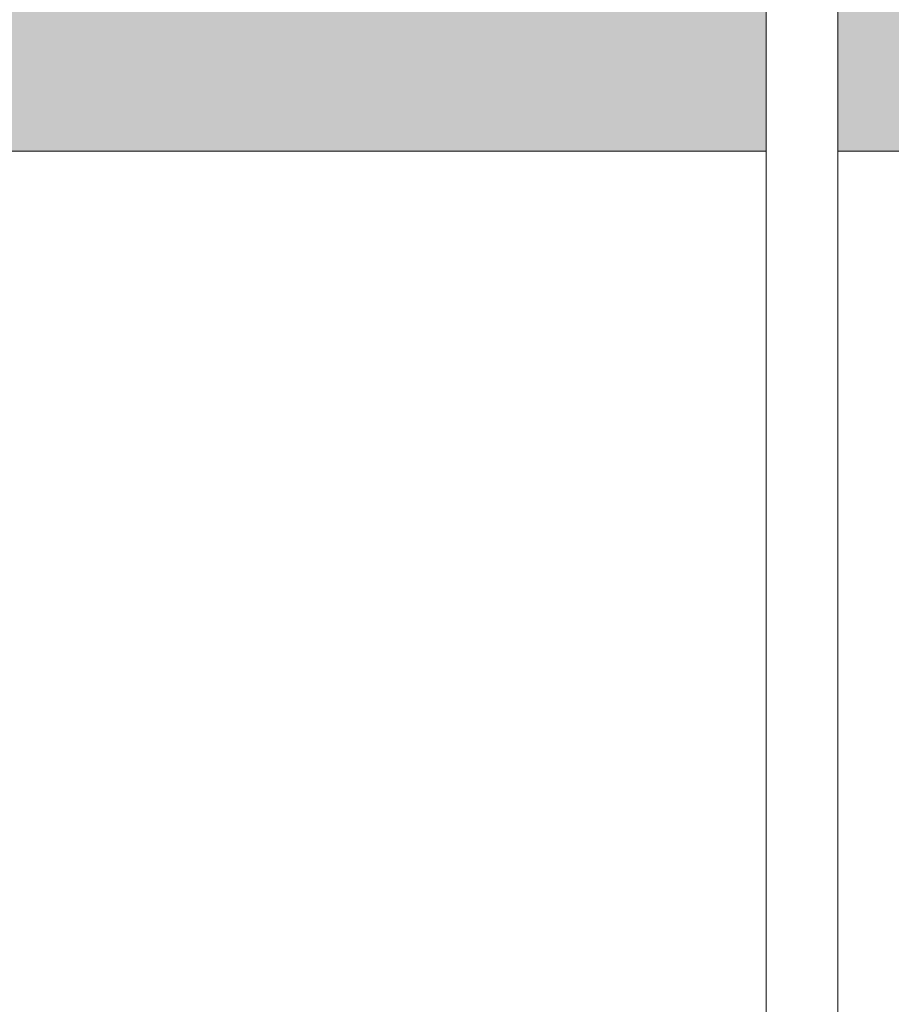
# Model space of a CAD drawing. Extents: x -297 to 573, y -46 to 548.
# Tile 104 of 256: x 66 to 76, y 324 to 337. Entities that reach past the tile are written whole.
import ezdxf

# ---------------------------------------------------------------- set-up
doc = ezdxf.new("R2010")
doc.units = 0
doc.layers.get('0').update_dxf_attribs({"lineweight": 35})
doc.layers.add('H_Ruecklauf_Beschriftung', color=5, linetype='Continuous', lineweight=18, true_color=0x0000ff)
doc.layers.add('H_Vorlauf_Beschriftung', color=1, linetype='Continuous', lineweight=18, true_color=0xff0000)

# ---------------------------------------------------------------- blocks, each defined once
blk = doc.blocks.new('Bauteilbeschriftung-A07ALD7A1N', base_point=(39.041, 318.179))
at = {"color": 0, "linetype": 'ByBlock', "lineweight": -2, "ltscale": 0.18}
blk.add_line((74.895, 355.019), (74.895, 318.179), dxfattribs=at)
at = {"color": 0, "lineweight": -2}
for p, q in [((74.895, 355.019), (74.895, 335.019)), ((74.895, 335.019), (39.041, 335.019))]:
    blk.add_line(p, q, dxfattribs=at)
at = {"color": 7, "linetype": 'ByBlock', "lineweight": -2, "ltscale": 0.18, "true_color": 0xffffff}
for points in [[(39.041, 335.019), (74.895, 335.019), (39.041, 355.019)], [(74.895, 335.019), (39.041, 355.019), (74.895, 355.019)]]:
    blk.add_solid(points, dxfattribs=at)
blk = doc.blocks.new('Bauteilbeschriftung-A07ALD7E1N', base_point=(75.786, 316.17))
at = {"color": 0, "lineweight": -2}
for p, q in [((75.786, 335.019), (75.786, 355.019)), ((111.64, 335.019), (75.786, 335.019))]:
    blk.add_line(p, q, dxfattribs=at)
at = {"color": 0, "linetype": 'ByBlock', "lineweight": -2, "ltscale": 0.18}
blk.add_line((75.786, 335.019), (75.786, 316.17), dxfattribs=at)
at = {"color": 7, "linetype": 'ByBlock', "lineweight": -2, "ltscale": 0.18, "true_color": 0xffffff}
for points in [[(75.786, 335.019), (111.64, 335.019), (75.786, 355.019)], [(111.64, 335.019), (75.786, 355.019), (111.64, 355.019)]]:
    blk.add_solid(points, dxfattribs=at)

msp = doc.modelspace()

# ---------------------------------------------------------------- block references
at = {"layer": 'H_Ruecklauf_Beschriftung', "ltscale": 0.18}
msp.add_blockref('Bauteilbeschriftung-A07ALD7E1N', (75.786, 316.17), dxfattribs=at)
at = {"layer": 'H_Vorlauf_Beschriftung', "ltscale": 0.18}
msp.add_blockref('Bauteilbeschriftung-A07ALD7A1N', (39.041, 318.179), dxfattribs=at)

doc.saveas('drawing.dxf')
